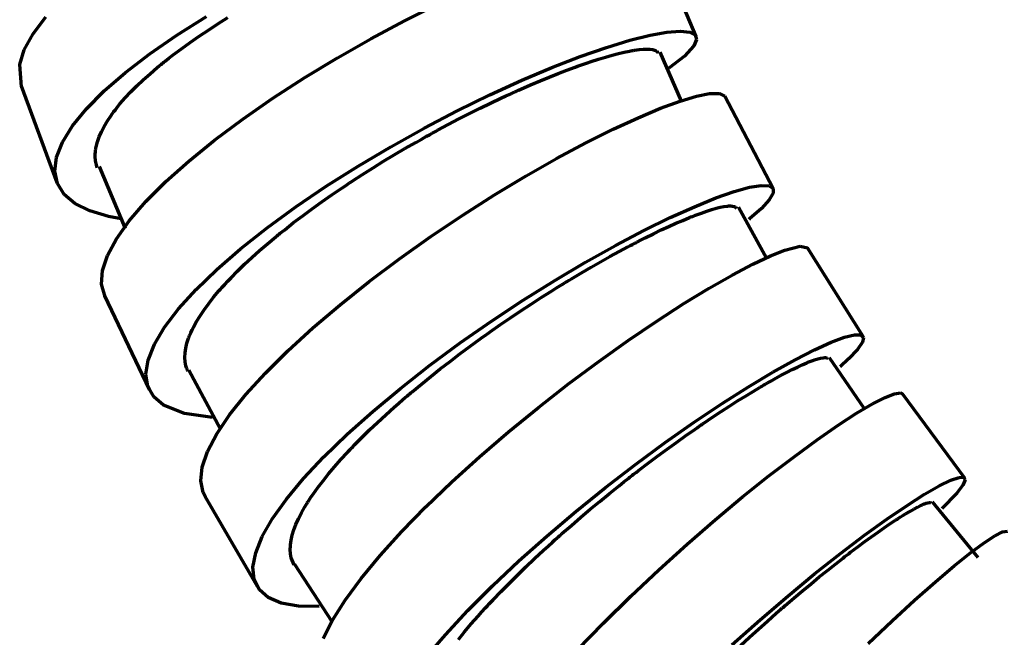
# Model space of a CAD drawing. Header units: millimetres. Extents: x 76 to 932, y 218 to 766.
# Tile 77 of 98: x 699 to 746, y 459 to 488. Entities that reach past the tile are written whole.
import ezdxf

# ---------------------------------------------------------------- set-up
doc = ezdxf.new("R2010")
doc.units = ezdxf.units.MM
doc.layers.add('Livello 1', color=18, linetype='Continuous', true_color=0x000000)

msp = doc.modelspace()

# ---------------------------------------------------------------- linework, layer by layer
at = {"layer": 'Livello 1', "color": 18, "lineweight": 70, "true_color": 0x000000}
for p, q in [((730.959, 487.514), (729.061, 492.026)), ((717.19, 488.244), (718.757, 489.028)), ((699.654, 487.634), (700.257, 488.435)), ((706.437, 487.574), (707.834, 488.446)), ((707.926, 487.814), (708.378, 488.107)), ((708.378, 488.107), (708.847, 488.4)), ((715.603, 487.401), (717.19, 488.244)), ((699.237, 486.879), (699.654, 487.634)), ((707.489, 487.521), (707.926, 487.814)), ((728.775, 487.574), (729.576, 487.719)), ((729.576, 487.719), (730.204, 487.768)), ((730.204, 487.768), (730.652, 487.722)), ((730.652, 487.722), (730.913, 487.588)), ((705.157, 486.692), (706.437, 487.574)), ((706.653, 486.932), (707.062, 487.228)), ((707.062, 487.228), (707.489, 487.521)), ((714.026, 486.505), (715.603, 487.401)), ((726.715, 486.996), (727.816, 487.334)), ((727.816, 487.334), (728.775, 487.574)), ((730.977, 487.366), (730.85, 487.066)), ((730.913, 487.588), (730.977, 487.366)), ((699.019, 486.184), (699.237, 486.879)), ((704.007, 485.814), (705.157, 486.692)), ((706.258, 486.639), (706.653, 486.932)), ((725.484, 486.569), (726.715, 486.996)), ((726.99, 486.629), (727.283, 486.706)), ((727.283, 486.706), (727.558, 486.77)), ((727.558, 486.77), (727.812, 486.823)), ((727.812, 486.823), (727.876, 486.833)), ((727.876, 486.833), (727.936, 486.844)), ((727.936, 486.844), (727.964, 486.851)), ((727.964, 486.851), (727.992, 486.855)), ((727.992, 486.855), (728.02, 486.862)), ((728.02, 486.862), (728.049, 486.865)), ((728.049, 486.865), (728.158, 486.883)), ((728.158, 486.883), (728.264, 486.893)), ((728.264, 486.893), (728.454, 486.911)), ((728.454, 486.911), (728.624, 486.918)), ((728.624, 486.918), (728.768, 486.914)), ((728.768, 486.914), (728.892, 486.897)), ((728.892, 486.897), (728.994, 486.872)), ((728.994, 486.872), (729.072, 486.833)), ((729.072, 486.833), (729.079, 486.826)), ((729.079, 486.826), (729.086, 486.823)), ((729.086, 486.823), (729.093, 486.816)), ((729.093, 486.816), (729.1, 486.809)), ((729.1, 486.809), (729.114, 486.798)), ((729.114, 486.798), (729.125, 486.784)), ((729.125, 486.784), (729.153, 486.731)), ((730.261, 484.466), (729.255, 486.766)), ((730.85, 487.066), (730.409, 486.59)), ((705.693, 486.195), (705.739, 486.23)), ((705.739, 486.23), (705.785, 486.269)), ((705.785, 486.269), (705.831, 486.304)), ((705.831, 486.304), (705.88, 486.343)), ((705.88, 486.343), (706.067, 486.491)), ((706.067, 486.491), (706.258, 486.639)), ((712.474, 485.57), (714.026, 486.505)), ((724.147, 486.05), (725.484, 486.569)), ((725.586, 486.188), (725.632, 486.205)), ((725.632, 486.205), (725.819, 486.269)), ((725.819, 486.269), (725.999, 486.329)), ((725.999, 486.329), (726.348, 486.442)), ((726.348, 486.442), (726.68, 486.541)), ((726.68, 486.541), (726.99, 486.629)), ((730.409, 486.59), (729.671, 486.015)), ((699.11, 485.136), (699.019, 486.184)), ((703.009, 484.946), (704.007, 485.814)), ((704.846, 485.461), (705.171, 485.754)), ((705.171, 485.754), (705.513, 486.047)), ((705.513, 486.047), (705.605, 486.121)), ((705.605, 486.121), (705.693, 486.195)), ((722.718, 485.443), (724.147, 486.05)), ((724.02, 485.595), (724.44, 485.764)), ((724.44, 485.764), (724.852, 485.92)), ((724.852, 485.92), (725.248, 486.068)), ((725.248, 486.068), (725.346, 486.103)), ((725.346, 486.103), (725.442, 486.138)), ((725.442, 486.138), (725.491, 486.156)), ((725.491, 486.156), (725.537, 486.17)), ((725.537, 486.17), (725.586, 486.188)), ((704.543, 485.175), (704.846, 485.461)), ((710.974, 484.6), (712.474, 485.57)), ((721.219, 484.759), (722.718, 485.443)), ((723.138, 485.228), (723.586, 485.415)), ((723.586, 485.415), (724.02, 485.595)), ((699.089, 485.189), (700.779, 480.614)), ((702.169, 484.103), (703.009, 484.946)), ((703.996, 484.611), (704.261, 484.893)), ((704.261, 484.893), (704.543, 485.175)), ((721.967, 484.703), (722.207, 484.812)), ((722.207, 484.812), (722.267, 484.84)), ((722.267, 484.84), (722.323, 484.868)), ((722.323, 484.868), (722.383, 484.893)), ((722.383, 484.893), (722.443, 484.921)), ((722.443, 484.921), (722.559, 484.974)), ((722.559, 484.974), (722.676, 485.027)), ((722.676, 485.027), (723.138, 485.228)), ((730.973, 484.695), (731.58, 484.819)), ((731.58, 484.819), (732.06, 484.826)), ((732.06, 484.826), (732.3, 484.695)), ((703.753, 484.332), (703.996, 484.611)), ((709.549, 483.616), (710.974, 484.6)), ((719.677, 484.004), (721.219, 484.759)), ((720.75, 484.124), (721.24, 484.36)), ((721.24, 484.36), (721.727, 484.593)), ((721.727, 484.593), (721.967, 484.703)), ((729.276, 484.128), (730.201, 484.466)), ((730.201, 484.466), (730.973, 484.695)), ((734.589, 480.339), (732.303, 484.688)), ((701.513, 483.291), (702.169, 484.103)), ((703.379, 483.856), (703.428, 483.923)), ((703.428, 483.923), (703.453, 483.955)), ((703.453, 483.955), (703.481, 483.99)), ((703.481, 483.99), (703.506, 484.025)), ((703.506, 484.025), (703.534, 484.057)), ((703.534, 484.057), (703.64, 484.195)), ((703.64, 484.195), (703.753, 484.332)), ((718.107, 483.186), (719.677, 484.004)), ((720.256, 483.877), (720.75, 484.124)), ((728.214, 483.68), (729.276, 484.128)), ((703.005, 483.267), (703.157, 483.524)), ((703.157, 483.524), (703.333, 483.789)), ((703.333, 483.789), (703.379, 483.856)), ((708.216, 482.621), (709.549, 483.616)), ((719.25, 483.355), (719.755, 483.62)), ((719.755, 483.62), (720.256, 483.877)), ((727.029, 483.133), (728.214, 483.68)), ((701.036, 482.526), (701.513, 483.291)), ((702.769, 482.769), (702.874, 483.016)), ((702.874, 483.016), (703.005, 483.267)), ((716.538, 482.311), (718.107, 483.186)), ((718.485, 482.942), (718.548, 482.977)), ((718.548, 482.977), (718.612, 483.013)), ((718.612, 483.013), (718.679, 483.048)), ((718.679, 483.048), (718.742, 483.083)), ((718.742, 483.083), (719.25, 483.355)), ((725.741, 482.487), (727.029, 483.133)), ((700.758, 481.81), (701.036, 482.526)), ((702.627, 482.3), (702.687, 482.533)), ((702.687, 482.533), (702.769, 482.769)), ((706.998, 481.633), (708.216, 482.621)), ((717.208, 482.223), (717.716, 482.515)), ((717.716, 482.515), (717.973, 482.656)), ((717.973, 482.656), (718.227, 482.801)), ((718.227, 482.801), (718.358, 482.872)), ((718.358, 482.872), (718.485, 482.942)), ((724.366, 481.75), (725.741, 482.487)), ((702.585, 481.965), (702.596, 482.074)), ((702.596, 482.103), (702.599, 482.131)), ((702.596, 482.074), (702.596, 482.103)), ((702.599, 482.131), (702.603, 482.159)), ((702.603, 482.159), (702.61, 482.187)), ((702.61, 482.187), (702.617, 482.244)), ((702.617, 482.244), (702.627, 482.3)), ((714.992, 481.393), (716.538, 482.311)), ((716.703, 481.923), (717.208, 482.223)), ((700.677, 481.157), (700.758, 481.81)), ((702.585, 481.856), (702.585, 481.965)), ((702.599, 481.651), (702.585, 481.856)), ((702.638, 481.45), (702.599, 481.651)), ((705.912, 480.663), (706.998, 481.633)), ((715.701, 481.312), (716.199, 481.623)), ((716.199, 481.623), (716.703, 481.923)), ((722.923, 480.931), (724.366, 481.75)), ((700.797, 480.568), (700.677, 481.157)), ((702.68, 481.316), (702.638, 481.45)), ((702.769, 481.369), (704, 478.455)), ((713.486, 480.441), (714.992, 481.393)), ((715.204, 480.998), (715.701, 481.312)), ((704.97, 479.721), (705.912, 480.663)), ((714.59, 480.6), (714.65, 480.642)), ((714.65, 480.642), (714.71, 480.681)), ((714.71, 480.681), (715.204, 480.998)), ((721.441, 480.035), (722.923, 480.931)), ((701.114, 480.056), (700.797, 480.568)), ((712.047, 479.467), (713.486, 480.441)), ((713.751, 480.035), (713.987, 480.198)), ((713.987, 480.198), (714.223, 480.36)), ((714.223, 480.36), (714.347, 480.437)), ((714.347, 480.437), (714.467, 480.519)), ((714.467, 480.519), (714.527, 480.561)), ((714.527, 480.561), (714.59, 480.6)), ((731.883, 479.894), (732.755, 480.198)), ((732.755, 480.198), (733.471, 480.395)), ((733.471, 480.395), (734.021, 480.483)), ((734.021, 480.483), (734.395, 480.466)), ((734.395, 480.466), (734.586, 480.342)), ((734.586, 480.342), (734.593, 480.12)), ((701.629, 479.626), (701.114, 480.056)), ((704.194, 478.818), (704.97, 479.721)), ((712.83, 479.383), (713.285, 479.711)), ((713.285, 479.711), (713.751, 480.035)), ((719.935, 479.079), (721.441, 480.035)), ((730.871, 479.481), (731.883, 479.894)), ((734.406, 479.802), (734.035, 479.397)), ((734.593, 480.12), (734.406, 479.802)), ((702.331, 479.28), (701.629, 479.626)), ((703.217, 479.019), (702.331, 479.28)), ((710.696, 478.48), (712.047, 479.467)), ((712.385, 479.055), (712.83, 479.383)), ((729.731, 478.97), (730.871, 479.481)), ((731.199, 479.182), (731.453, 479.27)), ((731.453, 479.27), (731.686, 479.344)), ((731.686, 479.344), (731.901, 479.404)), ((731.901, 479.404), (732.091, 479.45)), ((732.091, 479.45), (732.264, 479.485)), ((732.264, 479.485), (732.416, 479.506)), ((732.416, 479.506), (732.434, 479.51)), ((732.434, 479.51), (732.451, 479.51)), ((732.451, 479.51), (732.469, 479.513)), ((732.469, 479.513), (732.487, 479.513)), ((732.487, 479.513), (732.518, 479.513)), ((732.518, 479.513), (732.547, 479.517)), ((732.547, 479.517), (732.603, 479.513)), ((732.603, 479.513), (732.656, 479.51)), ((732.656, 479.51), (732.741, 479.492)), ((732.741, 479.492), (732.804, 479.464)), ((732.804, 479.464), (732.85, 479.407)), ((734.279, 477.058), (732.949, 479.457)), ((734.035, 479.397), (733.478, 478.913)), ((703.809, 478.91), (703.217, 479.019)), ((703.587, 477.968), (704.194, 478.818)), ((711.951, 478.727), (712.385, 479.055)), ((718.432, 478.07), (719.935, 479.079)), ((728.483, 478.356), (729.731, 478.97)), ((730, 478.698), (730.324, 478.836)), ((730.324, 478.836), (730.635, 478.966)), ((730.635, 478.966), (730.709, 478.995)), ((730.709, 478.995), (730.783, 479.023)), ((730.783, 479.023), (730.822, 479.037)), ((730.822, 479.037), (730.857, 479.051)), ((730.857, 479.051), (730.892, 479.065)), ((730.892, 479.065), (730.927, 479.079)), ((730.927, 479.079), (731.065, 479.132)), ((731.065, 479.132), (731.199, 479.182)), ((733.478, 478.913), (733.439, 478.882)), ((709.447, 477.495), (710.696, 478.48)), ((711.32, 478.229), (711.422, 478.314)), ((711.422, 478.314), (711.528, 478.395)), ((711.528, 478.395), (711.736, 478.561)), ((711.736, 478.561), (711.951, 478.727)), ((727.142, 477.651), (728.483, 478.356)), ((728.934, 478.201), (729.305, 478.381)), ((729.305, 478.381), (729.661, 478.547)), ((729.661, 478.547), (730, 478.698)), ((703.164, 477.181), (703.587, 477.968)), ((710.72, 477.735), (711.115, 478.063)), ((711.115, 478.063), (711.168, 478.106)), ((711.168, 478.106), (711.218, 478.148)), ((711.218, 478.148), (711.271, 478.19)), ((711.271, 478.19), (711.32, 478.229)), ((716.95, 477.023), (718.432, 478.07)), ((728.151, 477.809), (728.352, 477.912)), ((728.352, 477.912), (728.55, 478.014)), ((728.55, 478.014), (728.934, 478.201)), ((708.325, 476.522), (709.447, 477.495)), ((709.979, 477.083), (710.343, 477.407)), ((710.343, 477.407), (710.72, 477.735)), ((725.731, 476.864), (727.142, 477.651)), ((727.315, 477.368), (727.735, 477.594)), ((727.735, 477.594), (727.841, 477.647)), ((727.841, 477.647), (727.943, 477.703)), ((727.943, 477.703), (727.996, 477.728)), ((727.996, 477.728), (728.045, 477.756)), ((728.045, 477.756), (728.098, 477.781)), ((728.098, 477.781), (728.151, 477.809)), ((734.462, 477.157), (735.147, 477.432)), ((735.147, 477.432), (735.859, 477.619)), ((735.859, 477.619), (736.205, 477.545)), ((738.837, 473.361), (736.212, 477.534)), ((702.927, 476.462), (703.164, 477.181)), ((709.634, 476.762), (709.979, 477.083)), ((715.511, 475.947), (716.95, 477.023)), ((726.444, 476.885), (726.881, 477.132)), ((726.881, 477.132), (727.315, 477.368)), ((733.626, 476.765), (734.462, 477.157)), ((702.882, 475.823), (702.927, 476.462)), ((707.344, 475.573), (708.325, 476.522)), ((708.995, 476.13), (709.306, 476.444)), ((709.306, 476.444), (709.634, 476.762)), ((724.274, 475.996), (725.731, 476.864)), ((725.537, 476.363), (725.992, 476.627)), ((725.992, 476.627), (726.444, 476.885)), ((732.656, 476.254), (733.626, 476.765)), ((708.847, 475.971), (708.995, 476.13)), ((722.785, 475.065), (724.274, 475.996)), ((724.835, 475.94), (724.951, 476.014)), ((724.951, 476.014), (725.071, 476.084)), ((725.071, 476.084), (725.537, 476.363)), ((731.566, 475.633), (732.656, 476.254)), ((703.051, 475.23), (702.882, 475.823)), ((706.515, 474.662), (707.344, 475.573)), ((708.427, 475.509), (708.494, 475.583)), ((708.494, 475.583), (708.561, 475.661)), ((708.561, 475.661), (708.596, 475.7)), ((708.596, 475.7), (708.632, 475.738)), ((708.632, 475.738), (708.667, 475.777)), ((708.667, 475.777), (708.702, 475.816)), ((708.702, 475.816), (708.847, 475.971)), ((714.142, 474.857), (715.511, 475.947)), ((724.119, 475.499), (724.359, 475.647)), ((724.359, 475.647), (724.595, 475.795)), ((724.595, 475.795), (724.655, 475.83)), ((724.655, 475.83), (724.715, 475.869)), ((724.715, 475.869), (724.775, 475.904)), ((724.775, 475.904), (724.835, 475.94)), ((730.374, 474.906), (731.566, 475.633)), ((703.03, 475.273), (705.125, 470.849)), ((707.94, 474.909), (708.173, 475.206)), ((708.173, 475.206), (708.427, 475.509)), ((721.289, 474.08), (722.785, 475.065)), ((723.159, 474.885), (723.639, 475.195)), ((723.639, 475.195), (724.119, 475.499)), ((705.855, 473.795), (706.515, 474.662)), ((707.538, 474.338), (707.729, 474.62)), ((707.729, 474.62), (707.94, 474.909)), ((712.855, 473.763), (714.142, 474.857)), ((722.679, 474.567), (723.159, 474.885)), ((729.093, 474.08), (730.374, 474.906)), ((707.369, 474.063), (707.538, 474.338)), ((721.713, 473.915), (722.196, 474.243)), ((722.196, 474.243), (722.679, 474.567)), ((705.376, 472.987), (705.855, 473.795)), ((707.097, 473.534), (707.157, 473.664)), ((707.157, 473.664), (707.221, 473.795)), ((707.221, 473.795), (707.369, 474.063)), ((711.676, 472.687), (712.855, 473.763)), ((719.811, 473.05), (721.289, 474.08)), ((721.229, 473.576), (721.713, 473.915)), ((727.745, 473.167), (729.093, 474.08)), ((706.914, 473.036), (706.995, 473.28)), ((706.995, 473.28), (707.016, 473.34)), ((707.016, 473.34), (707.041, 473.403)), ((707.041, 473.403), (707.055, 473.435)), ((707.055, 473.435), (707.069, 473.467)), ((707.069, 473.467), (707.083, 473.502)), ((707.083, 473.502), (707.097, 473.534)), ((720.506, 473.057), (720.746, 473.23)), ((720.746, 473.23), (720.866, 473.318)), ((720.866, 473.318), (720.99, 473.403)), ((720.99, 473.403), (721.05, 473.445)), ((721.05, 473.445), (721.11, 473.488)), ((721.11, 473.488), (721.17, 473.534)), ((721.17, 473.534), (721.229, 473.576)), ((737.327, 473.082), (737.962, 473.322)), ((737.962, 473.322), (738.431, 473.435)), ((738.431, 473.435), (738.731, 473.431)), ((738.731, 473.431), (738.858, 473.315)), ((738.858, 473.315), (738.801, 473.082)), ((705.079, 472.246), (705.376, 472.987)), ((706.826, 472.578), (706.857, 472.8)), ((706.857, 472.8), (706.914, 473.036)), ((718.372, 471.988), (719.811, 473.05)), ((719.797, 472.532), (720.27, 472.884)), ((720.27, 472.884), (720.506, 473.057)), ((726.352, 472.175), (727.745, 473.167)), ((735.623, 472.257), (736.544, 472.729)), ((736.544, 472.729), (737.327, 473.082)), ((738.565, 472.74), (738.152, 472.302)), ((738.801, 473.082), (738.565, 472.74)), ((706.818, 472.362), (706.826, 472.578)), ((706.829, 472.158), (706.818, 472.362)), ((710.618, 471.632), (711.676, 472.687)), ((719.335, 472.179), (719.797, 472.532)), ((736.544, 472.257), (736.699, 472.302)), ((736.699, 472.302), (736.829, 472.338)), ((736.829, 472.338), (736.942, 472.355)), ((736.942, 472.355), (737.034, 472.362)), ((737.034, 472.362), (737.073, 472.359)), ((737.073, 472.359), (737.104, 472.352)), ((737.104, 472.352), (737.119, 472.348)), ((737.119, 472.348), (737.129, 472.341)), ((737.129, 472.341), (737.136, 472.338)), ((737.136, 472.338), (737.143, 472.334)), ((737.143, 472.334), (737.147, 472.331)), ((737.147, 472.331), (737.15, 472.327)), ((737.15, 472.327), (737.172, 472.302)), ((738.893, 469.942), (737.256, 472.352)), ((738.152, 472.302), (737.75, 471.932)), ((704.977, 471.583), (705.079, 472.246)), ((706.868, 471.964), (706.829, 472.158)), ((706.882, 471.918), (706.868, 471.964)), ((706.896, 471.872), (706.882, 471.918)), ((706.903, 471.847), (706.896, 471.872)), ((706.91, 471.826), (706.903, 471.847)), ((706.921, 471.801), (706.91, 471.826)), ((706.928, 471.78), (706.921, 471.801)), ((716.989, 470.905), (718.372, 471.988)), ((718.425, 471.466), (718.876, 471.826)), ((718.876, 471.826), (719.335, 472.179)), ((724.93, 471.121), (726.352, 472.175)), ((734.575, 471.671), (735.623, 472.257)), ((735.217, 471.657), (735.482, 471.794)), ((735.482, 471.794), (735.732, 471.914)), ((735.732, 471.914), (735.961, 472.02)), ((735.961, 472.02), (736.177, 472.115)), ((736.177, 472.115), (736.226, 472.137)), ((736.226, 472.137), (736.275, 472.154)), ((736.275, 472.154), (736.325, 472.175)), ((736.325, 472.175), (736.371, 472.193)), ((736.371, 472.193), (736.462, 472.225)), ((736.462, 472.225), (736.544, 472.257)), ((705.065, 471.001), (704.977, 471.583)), ((706.953, 471.727), (706.928, 471.78)), ((707.009, 471.77), (708.505, 468.979)), ((709.697, 470.62), (710.618, 471.632)), ((717.98, 471.107), (718.425, 471.466)), ((733.421, 470.98), (734.575, 471.671)), ((734.476, 471.255), (734.635, 471.343)), ((734.635, 471.343), (734.935, 471.509)), ((734.935, 471.509), (735.217, 471.657)), ((705.344, 470.51), (705.065, 471.001)), ((715.684, 469.819), (716.989, 470.905)), ((717.539, 470.743), (717.98, 471.107)), ((723.508, 470.009), (724.93, 471.121)), ((732.176, 470.193), (733.421, 470.98)), ((733.637, 470.764), (733.982, 470.969)), ((733.982, 470.969), (734.067, 471.018)), ((734.067, 471.018), (734.152, 471.068)), ((734.152, 471.068), (734.194, 471.092)), ((734.194, 471.092), (734.236, 471.117)), ((734.236, 471.117), (734.275, 471.142)), ((734.275, 471.142), (734.318, 471.163)), ((734.318, 471.163), (734.476, 471.255)), ((705.813, 470.115), (705.344, 470.51)), ((708.928, 469.657), (709.697, 470.62)), ((717.113, 470.38), (717.218, 470.471)), ((717.218, 470.471), (717.324, 470.56)), ((717.324, 470.56), (717.377, 470.606)), ((717.377, 470.606), (717.434, 470.651)), ((717.434, 470.651), (717.486, 470.697)), ((717.486, 470.697), (717.539, 470.743)), ((732.91, 470.313), (733.28, 470.546)), ((733.28, 470.546), (733.637, 470.764)), ((739.274, 470.172), (739.87, 470.479)), ((739.87, 470.479), (740.311, 470.655)), ((740.311, 470.655), (740.593, 470.701)), ((740.593, 470.701), (740.689, 470.658)), ((743.638, 466.679), (740.692, 470.655)), ((706.797, 469.724), (705.813, 470.115)), ((716.298, 469.657), (716.7, 470.016)), ((716.7, 470.016), (716.904, 470.2)), ((716.904, 470.2), (717.113, 470.38)), ((722.101, 468.859), (723.508, 470.009)), ((730.857, 469.311), (732.176, 470.193)), ((732.134, 469.815), (732.525, 470.069)), ((732.525, 470.069), (732.91, 470.313)), ((738.53, 469.731), (739.274, 470.172)), ((708.124, 469.54), (706.797, 469.724)), ((708.325, 468.757), (708.928, 469.657)), ((714.477, 468.743), (715.684, 469.819)), ((715.91, 469.3), (716.298, 469.657)), ((731.524, 469.406), (731.728, 469.547)), ((731.728, 469.547), (732.134, 469.815)), ((737.658, 469.166), (738.53, 469.731)), ((715.532, 468.944), (715.91, 469.3)), ((729.488, 468.351), (730.857, 469.311)), ((730.889, 468.972), (730.994, 469.046)), ((730.994, 469.046), (731.1, 469.12)), ((731.1, 469.12), (731.153, 469.156)), ((731.153, 469.156), (731.206, 469.194)), ((731.206, 469.194), (731.259, 469.23)), ((731.259, 469.23), (731.312, 469.265)), ((731.312, 469.265), (731.524, 469.406)), ((736.667, 468.482), (737.658, 469.166)), ((707.891, 467.928), (708.325, 468.757)), ((713.384, 467.685), (714.477, 468.743)), ((714.996, 468.415), (715.172, 468.591)), ((715.172, 468.591), (715.532, 468.944)), ((720.732, 467.685), (722.101, 468.859)), ((730.021, 468.362), (730.458, 468.672)), ((730.458, 468.672), (730.889, 468.972)), ((714.657, 468.066), (714.738, 468.15)), ((714.738, 468.15), (714.823, 468.238)), ((714.823, 468.238), (714.996, 468.415)), ((728.088, 467.321), (729.488, 468.351)), ((729.58, 468.041), (730.021, 468.362)), ((735.573, 467.685), (736.667, 468.482)), ((707.637, 467.187), (707.891, 467.928)), ((712.424, 466.661), (713.384, 467.685)), ((714.174, 467.547), (714.491, 467.889)), ((714.491, 467.889), (714.53, 467.932)), ((714.53, 467.932), (714.573, 467.977)), ((714.573, 467.977), (714.615, 468.02)), ((714.615, 468.02), (714.657, 468.066)), ((719.423, 466.499), (720.732, 467.685)), ((728.687, 467.378), (729.135, 467.713)), ((729.135, 467.713), (729.58, 468.041)), ((734.392, 466.778), (735.573, 467.685)), ((707.566, 466.538), (707.637, 467.187)), ((713.599, 466.877), (713.878, 467.208)), ((713.878, 467.208), (714.174, 467.547)), ((726.676, 466.235), (728.088, 467.321)), ((728.232, 467.032), (728.687, 467.378)), ((713.338, 466.552), (713.599, 466.877)), ((727.773, 466.676), (727.83, 466.721)), ((727.83, 466.721), (727.89, 466.764)), ((727.89, 466.764), (727.946, 466.81)), ((727.946, 466.81), (728.003, 466.856)), ((728.003, 466.856), (728.119, 466.944)), ((728.119, 466.944), (728.232, 467.032)), ((733.146, 465.783), (734.392, 466.778)), ((742.975, 466.573), (743.366, 466.707)), ((743.366, 466.707), (743.596, 466.714)), ((743.596, 466.714), (743.656, 466.587)), ((707.683, 465.988), (707.566, 466.538)), ((711.613, 465.684), (712.424, 466.661)), ((712.872, 465.924), (713.094, 466.235)), ((713.094, 466.235), (713.338, 466.552)), ((718.189, 465.317), (719.423, 466.499)), ((725.272, 465.102), (726.676, 466.235)), ((726.86, 465.949), (727.315, 466.312)), ((727.315, 466.312), (727.544, 466.496)), ((727.544, 466.496), (727.773, 466.676)), ((741.736, 465.91), (742.431, 466.309)), ((742.431, 466.309), (742.975, 466.573)), ((743.543, 466.337), (743.26, 465.97)), ((743.656, 466.587), (743.543, 466.337)), ((707.789, 465.783), (707.683, 465.988)), ((707.76, 465.825), (710.223, 461.571)), ((712.668, 465.617), (712.77, 465.769)), ((712.77, 465.769), (712.872, 465.924)), ((726.405, 465.578), (726.86, 465.949)), ((731.852, 464.7), (733.146, 465.783)), ((740.911, 465.388), (741.736, 465.91)), ((743.26, 465.97), (742.548, 465.236)), ((710.957, 464.767), (711.613, 465.684)), ((712.322, 465.032), (712.484, 465.317)), ((712.484, 465.317), (712.53, 465.391)), ((712.53, 465.391), (712.572, 465.466)), ((712.572, 465.466), (712.597, 465.504)), ((712.597, 465.504), (712.622, 465.543)), ((712.622, 465.543), (712.643, 465.578)), ((712.643, 465.578), (712.668, 465.617)), ((717.053, 464.157), (718.189, 465.317)), ((725.953, 465.205), (726.405, 465.578)), ((739.962, 464.742), (740.911, 465.388)), ((741.225, 465.215), (741.398, 465.307)), ((741.398, 465.307), (741.549, 465.381)), ((741.549, 465.381), (741.616, 465.416)), ((741.616, 465.416), (741.683, 465.444)), ((741.683, 465.444), (741.712, 465.455)), ((741.712, 465.455), (741.744, 465.466)), ((741.744, 465.466), (741.758, 465.473)), ((741.758, 465.473), (741.772, 465.476)), ((741.772, 465.476), (741.786, 465.483)), ((741.786, 465.483), (741.796, 465.487)), ((741.796, 465.487), (741.892, 465.515)), ((741.892, 465.515), (741.966, 465.526)), ((741.966, 465.526), (742.019, 465.522)), ((742.019, 465.522), (742.054, 465.504)), ((742.054, 465.504), (742.054, 465.501)), ((744.269, 462.933), (742.114, 465.554)), ((712.181, 464.753), (712.322, 465.032)), ((723.9, 463.942), (725.272, 465.102)), ((725.061, 464.443), (725.505, 464.824)), ((725.505, 464.824), (725.953, 465.205)), ((740.544, 464.806), (740.604, 464.841)), ((740.604, 464.841), (740.717, 464.915)), ((740.717, 464.915), (740.83, 464.982)), ((740.83, 464.982), (741.038, 465.106)), ((741.038, 465.106), (741.225, 465.215)), ((710.47, 463.917), (710.957, 464.767)), ((711.966, 464.231), (712.061, 464.488)), ((712.061, 464.488), (712.181, 464.753)), ((724.616, 464.054), (725.061, 464.443)), ((730.525, 463.554), (731.852, 464.7)), ((738.907, 463.984), (739.962, 464.742)), ((739.824, 464.326), (740.1, 464.513)), ((740.1, 464.513), (740.361, 464.686)), ((740.361, 464.686), (740.392, 464.707)), ((740.392, 464.707), (740.421, 464.725)), ((740.421, 464.725), (740.452, 464.746)), ((740.452, 464.746), (740.484, 464.767)), ((740.484, 464.767), (740.544, 464.806)), ((710.159, 463.148), (710.47, 463.917)), ((711.835, 463.748), (711.888, 463.984)), ((711.888, 463.984), (711.966, 464.231)), ((716.03, 463.024), (717.053, 464.157)), ((722.581, 462.767), (723.9, 463.942)), ((724.397, 463.857), (724.45, 463.906)), ((724.45, 463.906), (724.507, 463.956)), ((724.507, 463.956), (724.563, 464.005)), ((724.563, 464.005), (724.616, 464.054)), ((737.761, 463.116), (738.907, 463.984)), ((738.918, 463.681), (739.235, 463.91)), ((739.235, 463.91), (739.539, 464.125)), ((739.539, 464.125), (739.824, 464.326)), ((744.548, 463.617), (745.056, 463.949)), ((745.056, 463.949), (745.416, 464.139)), ((745.416, 464.139), (745.656, 464.171)), ((711.796, 463.437), (711.8, 463.465)), ((711.796, 463.409), (711.796, 463.437)), ((711.8, 463.49), (711.803, 463.518)), ((711.8, 463.465), (711.8, 463.49)), ((711.803, 463.518), (711.814, 463.631)), ((711.814, 463.631), (711.835, 463.748)), ((723.748, 463.268), (723.963, 463.465)), ((723.963, 463.465), (724.179, 463.659)), ((724.179, 463.659), (724.288, 463.758)), ((724.288, 463.758), (724.397, 463.857)), ((729.192, 462.347), (730.525, 463.554)), ((738.42, 463.307), (738.59, 463.437)), ((738.59, 463.437), (738.918, 463.681)), ((743.906, 463.141), (744.548, 463.617)), ((710.032, 462.47), (710.159, 463.148)), ((711.793, 463.356), (711.796, 463.409)), ((711.793, 463.303), (711.793, 463.356)), ((711.807, 463.102), (711.793, 463.303)), ((711.842, 462.911), (711.807, 463.102)), ((715.133, 461.941), (716.03, 463.024)), ((723.328, 462.88), (723.748, 463.268)), ((736.544, 462.157), (737.761, 463.116)), ((737.888, 462.901), (737.979, 462.971)), ((737.979, 462.971), (738.068, 463.042)), ((738.068, 463.042), (738.113, 463.074)), ((738.113, 463.074), (738.156, 463.109)), ((738.156, 463.109), (738.202, 463.141)), ((738.202, 463.141), (738.244, 463.176)), ((738.244, 463.176), (738.42, 463.307)), ((743.133, 462.53), (743.906, 463.141)), ((711.969, 462.59), (711.842, 462.911)), ((711.997, 462.608), (713.761, 459.906)), ((721.332, 461.589), (722.581, 462.767)), ((722.919, 462.488), (723.328, 462.88)), ((737.147, 462.319), (737.524, 462.615)), ((737.524, 462.615), (737.888, 462.901)), ((742.252, 461.786), (743.133, 462.53)), ((710.089, 461.885), (710.032, 462.47)), ((722.126, 461.709), (722.517, 462.1)), ((722.517, 462.1), (722.919, 462.488)), ((727.869, 461.105), (729.192, 462.347)), ((735.274, 461.109), (736.544, 462.157)), ((736.766, 462.012), (737.147, 462.319)), ((710.332, 461.409), (710.089, 461.885)), ((714.379, 460.918), (715.133, 461.941)), ((720.168, 460.424), (721.332, 461.589)), ((721.741, 461.32), (722.126, 461.709)), ((735.979, 461.363), (736.378, 461.691)), ((736.378, 461.691), (736.766, 462.012)), ((741.267, 460.922), (742.252, 461.786)), ((710.755, 461.038), (710.332, 461.409)), ((721.371, 460.932), (721.741, 461.32)), ((726.578, 459.835), (727.869, 461.105)), ((733.968, 459.987), (735.274, 461.109)), ((735.573, 461.021), (735.979, 461.363)), ((711.359, 460.781), (710.755, 461.038)), ((712.174, 460.636), (711.359, 460.781)), ((713.779, 459.973), (714.379, 460.918)), ((721.011, 460.548), (721.099, 460.643)), ((721.099, 460.643), (721.187, 460.738)), ((721.187, 460.738), (721.233, 460.788)), ((721.233, 460.788), (721.279, 460.837)), ((721.279, 460.837), (721.325, 460.883)), ((721.325, 460.883), (721.371, 460.932)), ((735.104, 460.618), (735.157, 460.664)), ((735.157, 460.664), (735.365, 460.844)), ((735.365, 460.844), (735.573, 461.021)), ((740.202, 459.945), (741.267, 460.922)), ((713.161, 460.615), (712.174, 460.636)), ((719.113, 459.285), (720.168, 460.424)), ((720.665, 460.167), (720.838, 460.357)), ((720.838, 460.357), (721.011, 460.548)), ((734.318, 459.93), (734.737, 460.301)), ((734.737, 460.301), (734.843, 460.393)), ((734.843, 460.393), (734.949, 460.484)), ((734.949, 460.484), (735.002, 460.53)), ((735.002, 460.53), (735.055, 460.576)), ((735.055, 460.576), (735.104, 460.618)), ((713.341, 459.109), (713.779, 459.973)), ((720.023, 459.426), (720.337, 459.793)), ((720.337, 459.793), (720.665, 460.167)), ((725.339, 458.558), (726.578, 459.835)), ((732.645, 458.805), (733.968, 459.987)), ((733.898, 459.553), (734.318, 459.93)), ((739.066, 458.865), (740.202, 459.945)), ((718.181, 458.191), (719.113, 459.285)), ((719.727, 459.063), (720.023, 459.426)), ((733.474, 459.172), (733.898, 459.553)), ((733.051, 458.78), (733.474, 459.172))]:
    msp.add_line(p, q, dxfattribs=at)

doc.saveas('drawing.dxf')
